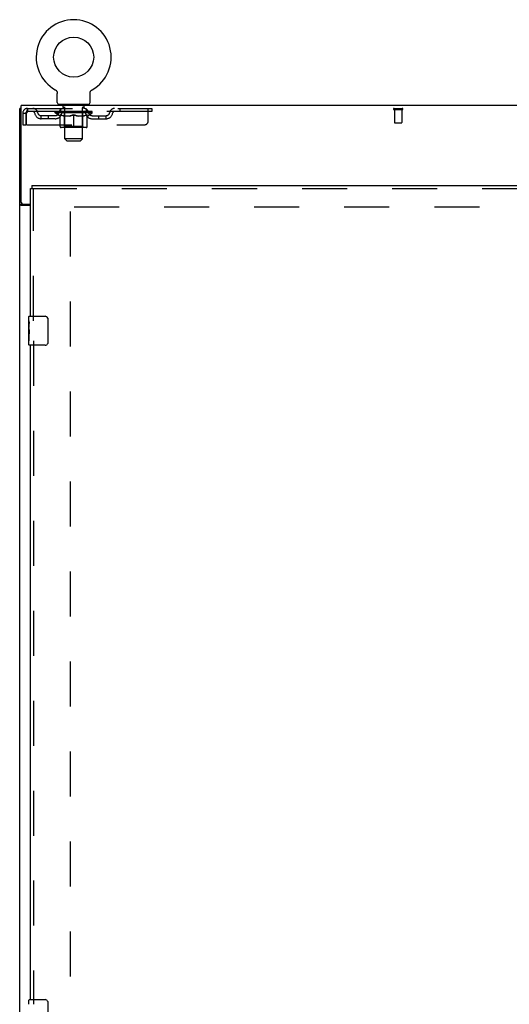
# Model space of a CAD drawing. Header units: inches. Extents: x 0 to 281, y 0 to 182.
# Tile 11 of 26: x 53 to 70, y 105 to 139. Entities that reach past the tile are written whole.
import ezdxf

# ---------------------------------------------------------------- set-up
doc = ezdxf.new("R2010")
doc.units = ezdxf.units.IN
doc.header["$LTSCALE"] = 15.47
doc.header["$MEASUREMENT"] = 0
doc.linetypes.add('HIDDEN', pattern=[0.2, 0.1, -0.1])
doc.layers.get('0').update_dxf_attribs({"linetype": 'CONTINUOUS'})
doc.layers.add('DEFAULT_2', color=8, linetype='HIDDEN')
doc.layers.add('LEFTHAND_DOOR_ASSEMBLY', color=7, linetype='CONTINUOUS')

msp = doc.modelspace()

# ---------------------------------------------------------------- linework, layer by layer
at = {"color": 7, "linetype": 'Continuous'}
for p, q in [((54.44, 136.762), (54.44, 136.762)), ((54.44, 136.762), (54.445, 136.76)), ((54.442, 136.762), (54.443, 136.761)), ((54.445, 136.76), (54.449, 136.757)), ((54.449, 136.757), (54.453, 136.754)), ((54.453, 136.754), (54.457, 136.751)), ((54.457, 136.751), (54.461, 136.748)), ((54.461, 136.748), (54.465, 136.745)), ((54.465, 136.745), (54.469, 136.741)), ((54.469, 136.741), (54.472, 136.738)), ((54.472, 136.738), (54.476, 136.734)), ((54.476, 136.734), (54.479, 136.73)), ((54.479, 136.73), (54.482, 136.726)), ((54.482, 136.726), (54.485, 136.722)), ((54.485, 136.722), (54.488, 136.718)), ((54.488, 136.718), (54.491, 136.714)), ((54.491, 136.714), (54.494, 136.709)), ((54.494, 136.709), (54.496, 136.705)), ((54.496, 136.705), (54.499, 136.7)), ((54.499, 136.7), (54.501, 136.696)), ((54.501, 136.696), (54.503, 136.691)), ((54.503, 136.691), (54.505, 136.686)), ((54.504, 136.686), (54.506, 136.682)), ((54.506, 136.682), (54.508, 136.677)), ((54.508, 136.677), (54.509, 136.672)), ((54.509, 136.672), (54.51, 136.667)), ((54.51, 136.667), (54.511, 136.662)), ((54.511, 136.662), (54.512, 136.657)), ((54.513, 136.323), (54.513, 136.637)), ((55.638, 136.642), (55.638, 136.647)), ((55.638, 136.637), (55.638, 136.642)), ((55.638, 136.323), (55.638, 136.637)), ((55.639, 136.657), (55.64, 136.662)), ((55.639, 136.652), (55.639, 136.657)), ((55.64, 136.662), (55.641, 136.667)), ((55.641, 136.667), (55.642, 136.672)), ((55.642, 136.672), (55.644, 136.677)), ((55.644, 136.677), (55.645, 136.682)), ((55.645, 136.682), (55.647, 136.686)), ((55.647, 136.686), (55.649, 136.691)), ((55.649, 136.691), (55.651, 136.696)), ((55.651, 136.696), (55.653, 136.7)), ((55.653, 136.7), (55.655, 136.705)), ((55.655, 136.705), (55.658, 136.709)), ((55.657, 136.709), (55.66, 136.714)), ((55.66, 136.714), (55.663, 136.718)), ((55.663, 136.718), (55.666, 136.722)), ((55.666, 136.722), (55.669, 136.726)), ((55.669, 136.726), (55.672, 136.73)), ((55.672, 136.73), (55.676, 136.734)), ((55.675, 136.734), (55.679, 136.738)), ((55.679, 136.738), (55.683, 136.741)), ((55.683, 136.741), (55.686, 136.745)), ((55.686, 136.745), (55.69, 136.748)), ((55.69, 136.748), (55.694, 136.751)), ((55.694, 136.751), (55.698, 136.754)), ((55.698, 136.754), (55.702, 136.757)), ((55.702, 136.757), (55.707, 136.76)), ((55.702, 136.757), (55.704, 136.758)), ((55.707, 136.76), (55.711, 136.762)), ((55.708, 136.761), (55.71, 136.762)), ((53.274, 136.12), (53.222, 136.12)), ((54.576, 136.254), (54.576, 136.224)), ((55.576, 136.254), (54.576, 136.254)), ((55.576, 136.254), (55.576, 136.224)), ((53.326, 132.813), (53.222, 132.813)), ((53.326, 132.813), (53.326, 132.829))]:
    msp.add_line(p, q, dxfattribs=at)
at = {"color": 3, "linetype": 'Continuous'}
for p, q in [((53.222, 46.328), (53.222, 136.12)), ((53.274, 132.888), (53.274, 136.224)), ((125.17, 136.224), (53.274, 136.224)), ((53.597, 132.776), (53.281, 132.776)), ((53.334, 132.828), (53.597, 132.828))]:
    msp.add_line(p, q, dxfattribs=at)
at = {"color": 7, "linetype": 'Continuous'}
for points in [[(54.512, 136.657), (54.512, 136.652), (54.513, 136.647), (54.513, 136.642), (54.513, 136.637)], [(55.638, 136.642), (55.638, 136.647), (55.639, 136.652)], [(53.338, 132.8), (53.336, 132.801), (53.333, 132.803), (53.331, 132.804), (53.33, 132.806), (53.328, 132.807), (53.327, 132.809), (53.326, 132.81), (53.326, 132.812), (53.326, 132.813)], [(53.358, 132.776), (53.358, 132.778), (53.358, 132.78), (53.358, 132.782), (53.357, 132.784), (53.356, 132.785), (53.355, 132.787), (53.354, 132.789), (53.352, 132.79), (53.351, 132.792), (53.349, 132.793), (53.347, 132.795), (53.345, 132.796), (53.342, 132.797), (53.338, 132.8)]]:
    msp.add_lwpolyline(points, dxfattribs=at)
at = {"color": 3, "linetype": 'Continuous'}
for points in [[(53.253, 132.79), (53.249, 132.791), (53.245, 132.792), (53.242, 132.794), (53.239, 132.795), (53.236, 132.796), (53.233, 132.798), (53.231, 132.8), (53.229, 132.801), (53.227, 132.803), (53.225, 132.804), (53.224, 132.806), (53.223, 132.808), (53.222, 132.809), (53.222, 132.811), (53.222, 132.813)], [(53.281, 132.776), (53.279, 132.778), (53.277, 132.779), (53.274, 132.781), (53.271, 132.782), (53.268, 132.784), (53.264, 132.785), (53.26, 132.787), (53.253, 132.79)]]:
    msp.add_lwpolyline(points, dxfattribs=at)
at = {"color": 7, "linetype": 'Continuous'}
msp.add_circle((55.076, 137.882), 0.688, dxfattribs=at)
for centre, radius, start, end in [((55.076, 137.882), 1.288, 299.5053, 240.4947), ((54.582, 136.323), 0.069, 180, 265), ((55.569, 136.323), 0.069, 275, 360)]:
    msp.add_arc(centre, radius, start, end, dxfattribs=at)
at = {"color": 3, "linetype": 'Continuous'}
msp.add_arc((53.334, 132.888), 0.06, 180, 270, dxfattribs=at)
at = {"layer": 'DEFAULT_2', "color": 8, "linetype": 'HIDDEN'}
for p, q in [((54.44, 136.762), (54.44, 136.762)), ((54.448, 136.758), (54.449, 136.757)), ((55.711, 136.762), (55.711, 136.762)), ((53.493, 136.12), (53.493, 136.016)), ((53.493, 136.12), (57.763, 136.12)), ((54.638, 136.016), (54.638, 136.12)), ((54.673, 136.254), (54.673, 136.224)), ((54.711, 136.164), (54.711, 136.244)), ((54.781, 136.154), (54.721, 136.154)), ((54.776, 135.073), (54.776, 136.144)), ((55.431, 136.154), (55.371, 136.154)), ((55.376, 135.073), (55.376, 136.144)), ((55.441, 136.164), (55.441, 136.244)), ((55.479, 136.254), (55.479, 136.224)), ((55.513, 136.016), (55.513, 136.12)), ((56.663, 136.12), (56.663, 136.016)), ((57.638, 135.683), (57.638, 136.12)), ((57.763, 136.12), (57.763, 136.016)), ((66.08, 136.12), (66.364, 136.12)), ((53.326, 135.953), (53.326, 135.558)), ((53.326, 135.953), (53.43, 135.953)), ((53.43, 135.953), (53.43, 135.558)), ((53.46, 135.558), (53.46, 135.953)), ((57.763, 136.016), (53.493, 136.016)), ((53.961, 135.765), (53.961, 135.869)), ((54.444, 135.869), (53.961, 135.869)), ((54.444, 135.765), (53.961, 135.765)), ((54.211, 135.765), (54.211, 135.869)), ((54.442, 135.969), (54.442, 136.016)), ((54.602, 135.858), (54.442, 135.969)), ((55.709, 135.969), (54.442, 135.969)), ((54.452, 136.009), (54.452, 136.016)), ((54.461, 136.006), (54.461, 136.009)), ((54.461, 136.006), (55.691, 136.006)), ((54.47, 136.006), (54.47, 136.009)), ((54.47, 136.006), (54.47, 136.009)), ((54.481, 136.009), (54.481, 136.016)), ((54.497, 136.006), (54.497, 136.009)), ((54.499, 136.006), (54.499, 136.009)), ((54.527, 136.009), (54.527, 136.016)), ((54.542, 136.006), (54.542, 136.009)), ((54.544, 136.006), (54.544, 136.009)), ((54.749, 136.009), (54.547, 136.009)), ((54.591, 136.009), (54.591, 136.016)), ((54.592, 136.006), (54.592, 136.009)), ((54.593, 136.006), (54.593, 136.009)), ((54.596, 136.006), (54.596, 136.009)), ((54.602, 135.858), (54.612, 135.858)), ((54.603, 136.006), (54.603, 136.009)), ((54.603, 136.006), (54.603, 136.009)), ((54.606, 136.006), (54.606, 136.009)), ((54.61, 136.006), (54.61, 136.01)), ((54.612, 135.495), (54.612, 135.901)), ((54.614, 136.006), (54.614, 136.009)), ((54.628, 136.006), (54.628, 136.009)), ((54.646, 136.006), (54.646, 136.009)), ((54.647, 136.006), (54.647, 136.012)), ((54.667, 136.006), (54.667, 136.009)), ((54.669, 136.009), (54.669, 136.016)), ((54.678, 136.006), (54.678, 136.009)), ((54.682, 136.006), (54.682, 136.009)), ((54.692, 136.006), (54.692, 136.009)), ((54.703, 136.006), (54.703, 136.013)), ((54.718, 136.006), (54.718, 136.009)), ((54.721, 136.006), (54.721, 136.009)), ((54.749, 136.006), (54.749, 136.009)), ((54.816, 136.009), (54.754, 136.009)), ((54.934, 135.858), (54.754, 135.858)), ((54.759, 136.009), (54.759, 136.016)), ((54.763, 135.498), (54.763, 135.966)), ((54.766, 136.006), (54.766, 136.009)), ((54.77, 136.006), (54.77, 136.009)), ((54.777, 136.006), (54.777, 136.015)), ((54.781, 136.006), (54.781, 136.009)), ((54.792, 136.006), (54.792, 136.009)), ((54.816, 136.006), (54.816, 136.009)), ((54.891, 136.009), (54.831, 136.009)), ((54.852, 136.006), (54.852, 136.009)), ((54.859, 136.009), (54.859, 136.016)), ((54.863, 136.006), (54.863, 136.009)), ((54.865, 136.006), (54.865, 136.015)), ((54.868, 136.006), (54.868, 136.009)), ((54.875, 136.006), (54.875, 136.01)), ((54.891, 136.006), (54.891, 136.009)), ((54.971, 136.009), (54.917, 136.009)), ((54.93, 136.006), (54.93, 136.009)), ((54.961, 136.009), (55.076, 136.016)), ((54.966, 136.009), (54.966, 136.016)), ((54.966, 136.009), (54.966, 136.016)), ((54.966, 136.016), (54.966, 136.016)), ((54.966, 136.006), (54.966, 136.009)), ((54.97, 136.006), (54.97, 136.01)), ((54.971, 136.006), (54.971, 136.009)), ((54.972, 136.006), (54.972, 136.009)), ((55.055, 136.009), (55.007, 136.009)), ((55.012, 136.006), (55.012, 136.009)), ((55.055, 136.006), (55.055, 136.009)), ((55.073, 136.01), (55.073, 136.009)), ((55.073, 136.006), (55.073, 136.01)), ((55.073, 136.006), (55.073, 136.009)), ((55.076, 136.009), (55.076, 136.016)), ((55.076, 135.458), (55.076, 135.902)), ((55.078, 136.006), (55.078, 136.01)), ((55.078, 136.01), (55.078, 136.009)), ((55.078, 136.006), (55.078, 136.009)), ((55.08, 136.009), (55.145, 136.009)), ((55.096, 136.006), (55.096, 136.009)), ((55.113, 136.009), (55.113, 136.014)), ((55.113, 136.014), (55.19, 136.009)), ((55.134, 136.009), (55.134, 136.013)), ((55.139, 136.006), (55.139, 136.009)), ((55.18, 136.006), (55.18, 136.009)), ((55.18, 136.006), (55.18, 136.009)), ((55.18, 136.009), (55.235, 136.009)), ((55.181, 136.006), (55.181, 136.01)), ((55.185, 136.009), (55.185, 136.016)), ((55.185, 136.016), (55.186, 136.016)), ((55.185, 136.006), (55.185, 136.009)), ((55.186, 136.009), (55.186, 136.016)), ((55.397, 135.858), (55.217, 135.858)), ((55.222, 136.006), (55.222, 136.009)), ((55.261, 136.006), (55.261, 136.009)), ((55.261, 136.009), (55.32, 136.009)), ((55.276, 136.006), (55.276, 136.01)), ((55.283, 136.006), (55.283, 136.009)), ((55.286, 136.006), (55.286, 136.015)), ((55.289, 136.006), (55.289, 136.009)), ((55.292, 136.009), (55.292, 136.016)), ((55.299, 136.006), (55.299, 136.009)), ((55.336, 136.006), (55.336, 136.009)), ((55.336, 136.009), (55.398, 136.009)), ((55.36, 136.006), (55.36, 136.009)), ((55.371, 136.006), (55.371, 136.009)), ((55.375, 136.006), (55.375, 136.015)), ((55.381, 136.006), (55.381, 136.009)), ((55.385, 136.006), (55.385, 136.009)), ((55.388, 135.498), (55.388, 135.966)), ((55.392, 136.009), (55.392, 136.016)), ((55.403, 136.006), (55.403, 136.009)), ((55.403, 136.009), (55.604, 136.009)), ((55.43, 136.006), (55.43, 136.009)), ((55.433, 136.006), (55.433, 136.009)), ((55.448, 136.006), (55.448, 136.013)), ((55.46, 136.006), (55.46, 136.009)), ((55.469, 136.006), (55.469, 136.009)), ((55.473, 136.006), (55.473, 136.009)), ((55.483, 136.009), (55.483, 136.016)), ((55.484, 136.006), (55.484, 136.009)), ((55.505, 136.006), (55.505, 136.012)), ((55.505, 136.006), (55.505, 136.009)), ((55.523, 136.006), (55.523, 136.009)), ((55.537, 136.006), (55.537, 136.009)), ((55.539, 135.495), (55.539, 135.901)), ((55.539, 135.858), (55.55, 135.858)), ((55.542, 136.006), (55.542, 136.01)), ((55.545, 136.006), (55.545, 136.009)), ((55.548, 136.006), (55.548, 136.009)), ((55.548, 136.006), (55.548, 136.009)), ((55.55, 135.858), (55.709, 135.969)), ((55.556, 136.006), (55.556, 136.009)), ((55.559, 136.006), (55.559, 136.009)), ((55.559, 136.006), (55.559, 136.009)), ((55.561, 136.009), (55.561, 136.016)), ((55.607, 136.006), (55.607, 136.009)), ((55.61, 136.006), (55.61, 136.009)), ((55.624, 136.009), (55.624, 136.016)), ((55.653, 136.006), (55.653, 136.009)), ((55.654, 136.006), (55.654, 136.009)), ((55.671, 136.009), (55.671, 136.016)), ((55.681, 136.006), (55.681, 136.009)), ((55.682, 136.006), (55.682, 136.009)), ((55.691, 136.006), (55.691, 136.009)), ((55.699, 136.009), (55.699, 136.016)), ((55.707, 135.869), (56.19, 135.869)), ((55.707, 135.765), (56.19, 135.765)), ((55.709, 135.969), (55.709, 136.016)), ((55.94, 135.765), (55.94, 135.869)), ((56.19, 135.765), (56.19, 135.869)), ((66.08, 136.077), (66.364, 136.077)), ((66.098, 136.077), (66.098, 135.63)), ((66.346, 136.077), (66.346, 135.63)), ((53.326, 135.558), (53.43, 135.558)), ((53.46, 135.558), (57.513, 135.558)), ((55.502, 135.458), (54.649, 135.458)), ((54.763, 135.498), (54.723, 135.458)), ((55.388, 135.498), (54.763, 135.498)), ((55.388, 135.498), (55.428, 135.458)), ((66.108, 135.62), (66.336, 135.62)), ((54.845, 135.004), (54.776, 135.073)), ((55.376, 135.073), (54.776, 135.073)), ((54.845, 135.004), (55.307, 135.004)), ((55.307, 135.004), (55.376, 135.073)), ((54.972, 53.672), (54.972, 132.776)), ((87.576, 132.724), (54.972, 132.724))]:
    msp.add_line(p, q, dxfattribs=at)
for points in [[(53.493, 136.12), (53.49, 136.119), (53.488, 136.116), (53.486, 136.111), (53.483, 136.104), (53.481, 136.095), (53.479, 136.084), (53.476, 136.071), (53.474, 136.057), (53.471, 136.042), (53.469, 136.026), (53.467, 136.008), (53.464, 135.99), (53.462, 135.972), (53.46, 135.953)], [(53.493, 136.016), (53.49, 136.016), (53.488, 136.015), (53.486, 136.013), (53.483, 136.01), (53.481, 136.006), (53.479, 136.002), (53.476, 135.998), (53.474, 135.992), (53.471, 135.987), (53.469, 135.98), (53.467, 135.974), (53.464, 135.967), (53.46, 135.953)], [(54.612, 135.901), (54.638, 135.891), (54.663, 135.882), (54.688, 135.875), (54.713, 135.868), (54.738, 135.862), (54.762, 135.858)], [(54.754, 135.858), (54.731, 135.863), (54.708, 135.868), (54.684, 135.875), (54.66, 135.882), (54.636, 135.891), (54.612, 135.9)], [(54.925, 135.858), (54.95, 135.862), (54.974, 135.868), (54.999, 135.875), (55.024, 135.883), (55.05, 135.892), (55.076, 135.902)], [(55.076, 135.9), (55.051, 135.89), (55.027, 135.882), (55.004, 135.874), (54.981, 135.868), (54.957, 135.862), (54.934, 135.858)], [(55.076, 135.902), (55.102, 135.892), (55.127, 135.883), (55.152, 135.875), (55.177, 135.868), (55.202, 135.862), (55.227, 135.858)], [(55.217, 135.858), (55.194, 135.862), (55.17, 135.868), (55.147, 135.875), (55.124, 135.882), (55.1, 135.891), (55.076, 135.9)], [(55.389, 135.858), (55.414, 135.862), (55.439, 135.868), (55.463, 135.875), (55.488, 135.882), (55.514, 135.891), (55.539, 135.901)], [(55.539, 135.9), (55.515, 135.891), (55.491, 135.882), (55.467, 135.875), (55.443, 135.868), (55.42, 135.862), (55.397, 135.858)]]:
    msp.add_lwpolyline(points, dxfattribs=at)
for centre, radius, start, end in [((53.493, 135.953), 0.167, 90, 180), ((53.672, 135.953), 0.167, 8.0716, 90), ((54.733, 135.953), 0.167, 90, 171.9284), ((54.582, 136.323), 0.069, 265, 270), ((54.701, 136.244), 0.01, 0, 90), ((54.721, 136.164), 0.01, 180, 270), ((54.766, 136.144), 0.01, 0, 90), ((55.386, 136.144), 0.01, 90, 180), ((55.418, 135.953), 0.167, 8.0716, 90), ((55.431, 136.164), 0.01, 270, 360), ((55.451, 136.244), 0.01, 90, 180), ((55.569, 136.323), 0.069, 270, 275), ((56.479, 135.953), 0.167, 90, 171.9284), ((66.08, 136.099), 0.0215, 90, 270), ((66.364, 136.099), 0.0215, 270, 90), ((53.493, 135.953), 0.063, 90, 180), ((53.672, 135.954), 0.0625, 7.9863, 90), ((53.961, 135.994), 0.229, 187.9863, 270), ((53.961, 135.994), 0.125, 188.0716, 270), ((54.444, 135.994), 0.125, 270, 351.9284), ((54.444, 135.994), 0.229, 270, 352.0137), ((54.733, 135.954), 0.0625, 90, 172.0137), ((54.723, 135.966), 0.0398, 0, 90), ((55.428, 135.966), 0.0398, 90, 180), ((55.419, 135.954), 0.0625, 7.9863, 90), ((55.707, 135.994), 0.229, 187.9863, 270), ((55.707, 135.994), 0.125, 188.0716, 270), ((56.19, 135.994), 0.125, 270, 351.9284), ((56.19, 135.994), 0.229, 270, 352.0137), ((56.479, 135.954), 0.0625, 90, 172.0137), ((54.649, 135.495), 0.0371, 180, 270), ((55.502, 135.495), 0.0371, 270, 360), ((57.513, 135.683), 0.125, 270, 360), ((66.108, 135.63), 0.01, 180, 270), ((66.336, 135.63), 0.01, 270, 360)]:
    msp.add_arc(centre, radius, start, end, dxfattribs=at)
for centre, major_axis, ratio, start_param, end_param in [((55.076, 136.016), (0.633, 0.007), 0.05963, 2.96643, 3.140963), ((54.423, 136.004), (0.198, 0), 0.060556, 0.430652, 1.470503), ((55.076, 136.016), (0.633, 0), 0.060556, -3.141593, -2.96706), ((54.423, 135.997), (0.198, 0.002), 0.05963, 1.376596, 1.469874), ((55.076, 136.016), (0.633, 0.013), 0.05688, 2.791345, 2.965878), ((54.398, 136.004), (0.198, 0.002), 0.05963, 0.25549, 1.295341), ((54.467, 136.004), (0.198, -0.002), 0.05963, 0.605815, 1.645666), ((55.076, 136.016), (0.633, -0.007), 0.05963, -2.96643, -2.791898), ((54.467, 135.997), (0.198, 0), 0.060556, 1.551758, 1.645036), ((54.398, 135.997), (0.198, 0.004), 0.05688, 1.20151, 1.294789), ((54.468, 136), (0.164, 0.002), 0.05963, 1.065228, 1.614276), ((54.448, 136), (0.164, 0.003), 0.05688, 0.890143, 1.43919), ((54.506, 136), (0.164, 0), 0.060556, 1.240391, 1.789438), ((55.076, 136.016), (0.633, 0.019), 0.052395, 2.616403, 2.790936), ((54.395, 136.004), (0.198, 0.004), 0.05688, 0.080405, 1.120256), ((54.529, 136.004), (0.198, -0.004), 0.05688, 0.7809, 1.820751), ((55.076, 136.016), (0.633, -0.013), 0.05688, -2.791345, -2.616812), ((54.529, 135.997), (0.198, -0.002), 0.05963, 1.72692, 1.820198), ((54.395, 135.997), (0.198, 0.006), 0.052395, 1.026568, 1.119847), ((54.447, 136), (0.164, 0.005), 0.052395, 0.715201, 1.264248), ((54.562, 136), (0.164, -0.002), 0.05963, 1.415553, 1.9646), ((55.076, 136.016), (0.633, 0.025), 0.046319, 2.441654, 2.616187), ((54.609, 136.004), (0.198, -0.006), 0.052395, 0.955842, 1.995693), ((54.411, 136.004), (0.198, 0.006), 0.052395, -0.094537, 0.945314), ((55.076, 136.016), (0.633, -0.019), 0.052395, -2.616403, -2.44187), ((54.609, 135.997), (0.198, -0.004), 0.05688, 1.902006, 1.995284), ((54.411, 135.997), (0.198, 0.008), 0.046319, 0.851819, 0.945098), ((54.466, 136), (0.164, 0.006), 0.046319, 0.540452, 1.089499), ((54.633, 136), (0.164, -0.003), 0.05688, 1.590638, 2.139686), ((55.076, 136.016), (0.633, 0.029), 0.038841, 2.267123, 2.441656), ((54.702, 136.004), (0.198, -0.008), 0.046319, 1.130591, 2.170442), ((54.449, 136.004), (0.198, 0.008), 0.046319, -0.269286, 0.770565), ((55.076, 136.016), (0.633, -0.025), 0.046319, -2.441654, -2.267121), ((54.702, 135.997), (0.198, -0.006), 0.052395, 2.076947, 2.170226), ((54.449, 135.997), (0.198, 0.009), 0.038841, 0.677289, 0.770567), ((54.503, 136), (0.164, 0.008), 0.038841, 0.365921, 0.914969), ((54.717, 136), (0.164, -0.005), 0.052395, 1.76558, 2.314627), ((55.076, 136.016), (0.633, 0.033), 0.030195, 2.09281, 2.267343), ((54.807, 136.004), (0.198, -0.009), 0.038841, 1.305122, 2.344973), ((54.505, 136.004), (0.198, 0.009), 0.038841, -0.443817, 0.596034), ((55.076, 136.016), (0.633, -0.029), 0.038841, -2.267123, -2.092591), ((54.807, 135.997), (0.198, -0.008), 0.046319, 2.251696, 2.344975), ((54.505, 135.997), (0.198, 0.01), 0.030195, 0.502975, 0.596254), ((54.557, 136), (0.164, 0.009), 0.030195, 0.191608, 0.740655), ((54.813, 136), (0.164, -0.006), 0.046319, 1.940329, 2.489376), ((54.578, 136.004), (0.198, 0.01), 0.030195, -0.61813, 0.421721), ((55.076, 136.016), (0.633, 0.036), 0.020645, 1.918687, 2.09322), ((54.92, 136.004), (0.198, -0.01), 0.030195, 1.479435, 2.519286), ((55.076, 136.016), (0.633, -0.033), 0.030195, -2.09281, -1.918277), ((54.92, 135.997), (0.198, -0.009), 0.038841, 2.426227, 2.519505), ((54.578, 135.997), (0.198, 0.011), 0.020645, 0.328852, 0.422131), ((54.627, 136), (0.164, 0.009), 0.020645, 0.017485, 0.566532), ((54.916, 136), (0.164, -0.008), 0.038841, 2.11486, 2.663907), ((54.667, 136.004), (0.198, 0.011), 0.020645, -0.792253, 0.247598), ((55.076, 136.016), (0.633, 0.038), 0.010478, 1.744704, 1.919237), ((55.038, 136.004), (0.198, -0.011), 0.020645, 1.653558, 2.693409), ((55.076, 136.016), (0.633, -0.036), 0.020645, -1.918687, -1.744154), ((55.038, 135.997), (0.198, -0.01), 0.030195, 2.60054, 2.693819), ((54.667, 135.997), (0.198, 0.012), 0.010478, 0.154869, 0.248148), ((54.711, 136), (0.164, 0.01), 0.010478, 6.126688, 6.675735), ((55.025, 136), (0.164, -0.009), 0.030195, 2.289173, 2.83822), ((54.768, 136.004), (0.198, 0.012), 0.010478, -0.966236, -0.000846), ((55.156, 136.004), (0.198, -0.012), 0.010478, 1.827541, 2.867392), ((55.076, 136.016), (0.633, -0.038), 0.010478, -1.744704, -1.563007), ((55.156, 135.997), (0.198, -0.011), 0.020645, 2.774664, 2.867942), ((55.134, 136), (0.164, -0.009), 0.020645, 2.463296, 3.012344), ((54.995, 136.004), (0.198, 0.012), 0.010478, 0.274201, 1.314052), ((54.909, 136), (0.164, 0.01), 0.010478, -0.000483, 0.504314), ((54.879, 135.997), (0.198, 0.012), 0.010478, 0.099668, 0.192946), ((55.076, 136.016), (0.633, 0.038), 0.010478, -1.571421, -1.396888), ((55.242, 136), (0.164, -0.01), 0.010478, 2.637279, 3.14189), ((55.273, 135.997), (0.198, -0.012), 0.010478, 2.74231, 2.948646), ((55.114, 136.004), (0.198, 0.011), 0.020645, 0.448184, 1.488034), ((55.017, 136), (0.164, 0.009), 0.020645, 0.129249, 0.678296), ((54.995, 135.997), (0.198, 0.011), 0.020645, 0.273651, 0.366929), ((55.383, 136.004), (0.198, -0.012), 0.010478, -3.140747, -2.175357), ((55.076, 136.016), (0.633, 0.036), 0.020645, -1.397439, -1.222906), ((55.076, 136.016), (0.633, -0.038), 0.010478, 1.222355, 1.396888), ((55.231, 136.004), (0.198, 0.01), 0.030195, 0.622307, 1.662158), ((55.127, 136), (0.164, 0.009), 0.030195, 0.303372, 0.852419), ((55.44, 136), (0.164, -0.01), 0.010478, 2.749043, 3.29809), ((55.484, 136.004), (0.198, -0.011), 0.020645, 2.893995, 3.933846), ((55.114, 135.997), (0.198, 0.01), 0.030195, 0.447774, 0.541052), ((55.484, 135.997), (0.198, -0.012), 0.010478, 2.893445, 2.986723), ((55.076, 136.016), (0.633, 0.033), 0.030195, -1.223315, -1.048783), ((55.076, 136.016), (0.633, -0.036), 0.020645, 1.048373, 1.222906), ((55.344, 136.004), (0.198, 0.009), 0.038841, 0.79662, 1.836471), ((55.235, 136), (0.164, 0.008), 0.038841, 0.477686, 1.026733), ((55.524, 136), (0.164, -0.009), 0.020645, 2.57506, 3.124108), ((55.573, 136.004), (0.198, -0.01), 0.030195, 2.719872, 3.759723), ((55.449, 136.004), (0.198, 0.008), 0.046319, 0.971151, 2.011002), ((55.231, 135.997), (0.198, 0.009), 0.038841, 0.622087, 0.715366), ((55.573, 135.997), (0.198, -0.011), 0.020645, 2.719462, 2.812741), ((55.076, 136.016), (0.633, 0.029), 0.038841, -1.049002, -0.874469), ((55.076, 136.016), (0.633, -0.033), 0.030195, 0.87425, 1.048783), ((55.338, 136), (0.164, 0.006), 0.046319, 0.652216, 1.201263), ((55.543, 136.004), (0.198, 0.006), 0.052395, 1.1459, 2.185751), ((55.594, 136), (0.164, -0.009), 0.030195, 2.400937, 2.949985), ((55.646, 136.004), (0.198, -0.009), 0.038841, 2.545558, 3.585409), ((55.434, 136), (0.164, 0.005), 0.052395, 0.826965, 1.376012), ((55.344, 135.997), (0.198, 0.008), 0.046319, 0.796618, 0.889896), ((55.646, 135.997), (0.198, -0.01), 0.030195, 2.545339, 2.638617), ((55.622, 136.004), (0.198, 0.004), 0.05688, 1.320842, 2.360692), ((55.076, 136.016), (0.633, 0.025), 0.046319, -0.874471, -0.699939), ((55.076, 136.016), (0.633, -0.029), 0.038841, 0.699936, 0.874469), ((55.703, 136.004), (0.198, -0.008), 0.046319, 2.371028, 3.410879), ((55.648, 136), (0.164, -0.008), 0.038841, 2.226624, 2.775671), ((55.685, 136.004), (0.198, 0.002), 0.05963, 1.495927, 2.535778), ((55.519, 136), (0.164, 0.003), 0.05688, 1.001907, 1.550954), ((55.74, 136.004), (0.198, -0.006), 0.052395, 2.196279, 3.23613), ((55.685, 136), (0.164, -0.006), 0.046319, 2.052093, 2.601141), ((55.449, 135.997), (0.198, 0.006), 0.052395, 0.971367, 1.064645), ((55.703, 135.997), (0.198, -0.009), 0.038841, 2.371026, 2.464304), ((55.729, 136.004), (0.198, 0), 0.060556, 1.671089, 2.71094), ((55.757, 136.004), (0.198, -0.004), 0.05688, 2.021337, 3.061188), ((55.076, 136.016), (0.633, 0.019), 0.052395, -0.699723, -0.52519), ((55.076, 136.016), (0.633, -0.025), 0.046319, 0.525406, 0.699939), ((55.753, 136.004), (0.198, -0.002), 0.05963, 1.846251, 2.886102), ((55.59, 136), (0.164, 0.002), 0.05963, 1.176993, 1.72604), ((55.704, 136), (0.164, -0.005), 0.052395, 1.877344, 2.426392), ((55.645, 136), (0.164, 0), 0.060556, 1.352155, 1.901202), ((55.703, 136), (0.164, -0.003), 0.05688, 1.702402, 2.25145), ((55.683, 136), (0.164, -0.002), 0.05963, 1.527317, 2.076364), ((55.543, 135.997), (0.198, 0.004), 0.05688, 1.146309, 1.239587), ((55.74, 135.997), (0.198, -0.008), 0.046319, 2.196495, 2.289773), ((55.076, 136.016), (0.633, 0.013), 0.05688, -0.524781, -0.350248), ((55.076, 136.016), (0.633, -0.019), 0.052395, 0.350657, 0.52519), ((55.622, 135.997), (0.198, 0.002), 0.05963, 1.321394, 1.414673), ((55.757, 135.997), (0.198, -0.006), 0.052395, 2.021746, 2.115024), ((55.076, 136.016), (0.633, 0.007), 0.05963, -0.349695, -0.175162), ((55.076, 136.016), (0.633, -0.013), 0.05688, 0.175715, 0.350248), ((55.685, 135.997), (0.198, 0), 0.060556, 1.496556, 1.589835), ((55.753, 135.997), (0.198, -0.004), 0.05688, 1.846804, 1.940083), ((55.729, 135.997), (0.198, -0.002), 0.05963, 1.671719, 1.764997), ((55.076, 136.016), (0.633, 0), 0.060556, -0.174533, 0), ((55.076, 136.016), (0.633, -0.007), 0.05963, 0.000629, 0.175162)]:
    msp.add_ellipse(centre, major_axis=major_axis, ratio=ratio, start_param=start_param, end_param=end_param, dxfattribs=at)
at = {"layer": 'LEFTHAND_DOOR_ASSEMBLY', "color": 7, "linetype": 'Continuous'}
for p, q in [((53.639, 133.474), (53.639, 133.37)), ((53.597, 133.37), (53.639, 133.37)), ((53.537, 128.813), (53.537, 128.959)), ((53.537, 128.556), (53.537, 128.813)), ((53.542, 128.757), (53.537, 128.757)), ((53.544, 128.589), (53.544, 128.726)), ((53.552, 128.974), (54.092, 128.974)), ((54.192, 128.874), (54.192, 128.074)), ((53.537, 128.589), (53.544, 128.589)), ((53.537, 127.989), (53.537, 128.553)), ((53.538, 128.526), (53.537, 128.526)), ((53.537, 128.395), (53.543, 128.395)), ((53.537, 128.359), (53.544, 128.359)), ((53.544, 128.128), (53.544, 128.359)), ((53.537, 128.296), (53.544, 128.296)), ((53.537, 128.128), (53.544, 128.128)), ((54.092, 127.974), (53.552, 127.974)), ((53.537, 105.313), (53.537, 105.459)), ((53.552, 105.474), (54.092, 105.474)), ((54.192, 105.374), (54.192, 104.574))]:
    msp.add_line(p, q, dxfattribs=at)
at = {"layer": 'LEFTHAND_DOOR_ASSEMBLY', "color": 3, "linetype": 'Continuous'}
for p, q in [((53.639, 133.474), (88.242, 133.474)), ((53.597, 128.974), (53.597, 133.37)), ((53.597, 105.474), (53.597, 127.974))]:
    msp.add_line(p, q, dxfattribs=at)
at = {"layer": 'LEFTHAND_DOOR_ASSEMBLY', "color": 8, "linetype": 'HIDDEN'}
for p, q in [((53.639, 133.37), (88.242, 133.37)), ((53.701, 128.819), (53.701, 133.37)), ((53.701, 128.129), (53.701, 105.319))]:
    msp.add_line(p, q, dxfattribs=at)
at = {"layer": 'LEFTHAND_DOOR_ASSEMBLY', "color": 7, "linetype": 'Continuous'}
for points in [[(53.537, 128.813), (53.537, 128.81), (53.537, 128.805), (53.538, 128.8), (53.539, 128.786)], [(53.539, 128.786), (53.54, 128.779), (53.541, 128.771), (53.542, 128.762)], [(53.542, 128.762), (53.543, 128.753), (53.543, 128.744), (53.543, 128.735), (53.544, 128.726)], [(54.185, 128.91), (54.187, 128.905), (54.189, 128.899), (54.19, 128.893), (54.191, 128.887), (54.191, 128.88), (54.192, 128.874)], [(53.537, 128.556), (53.537, 128.548), (53.537, 128.538), (53.538, 128.528)], [(53.538, 128.528), (53.541, 128.495), (53.542, 128.483), (53.543, 128.47), (53.543, 128.458), (53.543, 128.445), (53.544, 128.432), (53.543, 128.419), (53.543, 128.407), (53.543, 128.394), (53.542, 128.382), (53.541, 128.37)], [(54.192, 128.074), (54.191, 128.068), (54.191, 128.062), (54.19, 128.055), (54.189, 128.049), (54.187, 128.044), (54.185, 128.038)], [(54.185, 105.41), (54.187, 105.405), (54.189, 105.399), (54.19, 105.393), (54.191, 105.387), (54.191, 105.38), (54.192, 105.374)]]:
    msp.add_lwpolyline(points, dxfattribs=at)
for centre, radius, start, end in [((53.552, 128.959), 0.015, 90, 180), ((54.092, 128.874), 0.1, 21.1999, 90), ((53.552, 127.989), 0.015, 180, 270), ((54.092, 128.074), 0.1, 270, 338.7946), ((53.552, 105.459), 0.015, 90, 180), ((54.092, 105.374), 0.1, 21.1999, 90)]:
    msp.add_arc(centre, radius, start, end, dxfattribs=at)
msp.add_ellipse((53.8, 128.39), major_axis=(0.263, 0), ratio=0.432808, start_param=3.141593, end_param=3.321581, dxfattribs=at)

doc.saveas('drawing.dxf')
